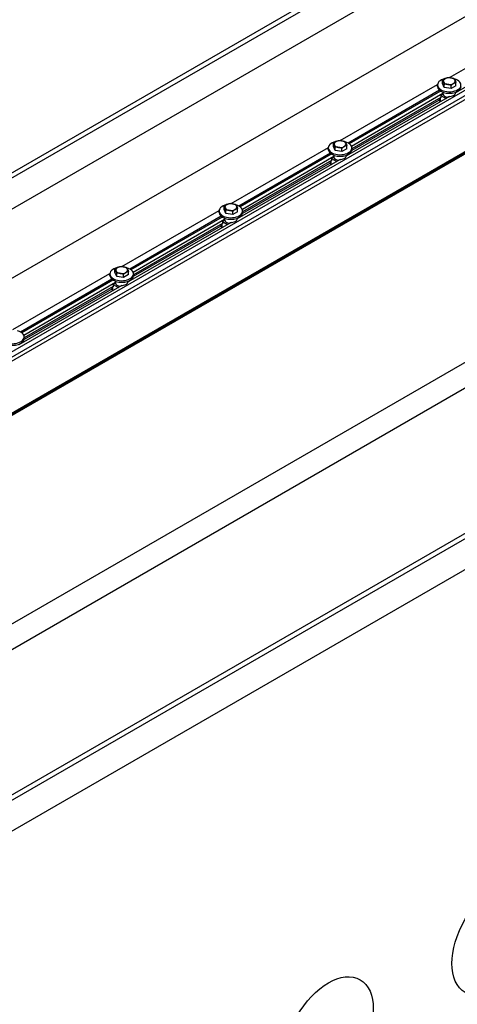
# Model space of a CAD drawing. Header units: millimetres. Extents: x 2241524 to 2686701, y -1965833 to -1461615.
# Tile 80 of 143: x 2340791 to 2340867, y -1954712 to -1954540. Entities that reach past the tile are written whole.
import ezdxf

# ---------------------------------------------------------------- set-up
doc = ezdxf.new("R2010")
doc.units = ezdxf.units.MM
doc.header["$LTSCALE"] = 100
doc.layers.add('CA_PODLAHA OBRYS', color=12, linetype='Continuous', lineweight=25)

msp = doc.modelspace()

# ---------------------------------------------------------------- linework, layer by layer
at = {"layer": 'CA_PODLAHA OBRYS'}
for p, q in [((2339311.15777, -1955529.14356), (2343184.17569, -1953293.05561)), ((2339311.94344, -1955529.59717), (2343184.17569, -1953293.96283)), ((2343188.54574, -1953296.8831), (2339320.58586, -1955530.05077)), ((2340253.96681, -1954875.94629), (2341001.92865, -1954444.11032)), ((2340254.75248, -1954876.3999), (2341001.92865, -1954445.01754)), ((2341001.92865, -1954450.46085), (2340263.3949, -1954876.85351)), ((2340645.11471, -1954668.57884), (2341010.84605, -1954457.42375)), ((2341013.98875, -1954468.49182), (2340663.97089, -1954670.57472)), ((2341014.77442, -1954468.94543), (2340664.75656, -1954671.02833)), ((2341014.77442, -1954469.6712), (2340664.75656, -1954671.75411)), ((2341018.70279, -1954476.88225), (2340676.26553, -1954674.5885)), ((2341018.70279, -1954476.47534), (2340676.54168, -1954674.02215)), ((2341018.70279, -1954476.65678), (2340676.54168, -1954674.20359)), ((2341074.21067, -1954485.84237), (2340326.24883, -1954917.67834)), ((2340326.24883, -1954913.14225), (2341064.78258, -1954486.74959)), ((2340865.96701, -1954550.14189), (2340882.97024, -1954540.32507)), ((2340885.05453, -1954542.41037), (2340867.03347, -1954552.81484)), ((2340846.87513, -1954561.16459), (2340863.87835, -1954551.34778)), ((2340863.87289, -1954551.70643), (2340863.87289, -1954551.43426)), ((2340864.75112, -1954551.19769), (2340864.75112, -1954550.64868)), ((2340865.06658, -1954551.87741), (2340864.75112, -1954551.19769)), ((2340865.06658, -1954551.87741), (2340865.06658, -1954551.32841)), ((2340866.2439, -1954552.05955), (2340865.06658, -1954551.87741)), ((2340866.2439, -1954552.05955), (2340866.2439, -1954551.51054)), ((2340867.10576, -1954551.56195), (2340866.2439, -1954552.05955)), ((2340867.10576, -1954551.56195), (2340867.10576, -1954551.01295)), ((2340865.96264, -1954553.43308), (2340847.94159, -1954563.83754)), ((2340864.22714, -1954552.37248), (2340848.25143, -1954561.59606)), ((2340864.3985, -1954552.49902), (2340848.43867, -1954561.71343)), ((2340864.82912, -1954552.95349), (2340848.83784, -1954562.18606)), ((2340864.4553, -1954553.62293), (2340848.89211, -1954562.60834)), ((2340864.18764, -1954553.77746), (2340864.18764, -1954554.08788)), ((2340864.31781, -1954553.70231), (2340864.31781, -1954554.26932)), ((2340864.4553, -1954553.66829), (2340864.41602, -1954553.64561)), ((2340864.82912, -1954553.04422), (2340864.4553, -1954553.26004)), ((2340864.4553, -1954553.26004), (2340865.35883, -1954553.78169)), ((2340864.4553, -1954553.26004), (2340864.4553, -1954553.66829)), ((2340864.82289, -1954552.70694), (2340864.82289, -1954552.79509)), ((2340864.82912, -1954552.86277), (2340864.82912, -1954553.04422)), ((2340865.81121, -1954553.52051), (2340865.81121, -1954553.42978)), ((2340867.034, -1954552.70694), (2340867.034, -1954552.79509)), ((2340867.2593, -1954552.61088), (2340867.32301, -1954552.64767)), ((2340864.18764, -1954554.07231), (2340848.86581, -1954562.91837)), ((2340864.31781, -1954554.26932), (2340864.41602, -1954554.32602)), ((2340827.78325, -1954572.1873), (2340844.78647, -1954562.37048)), ((2340845.65924, -1954562.22039), (2340845.65924, -1954561.67139)), ((2340845.9747, -1954562.90012), (2340845.65924, -1954562.22039)), ((2340845.9747, -1954562.90012), (2340845.9747, -1954562.35111)), ((2340848.01388, -1954562.58466), (2340848.01388, -1954562.03565)), ((2340845.13526, -1954563.39519), (2340829.15955, -1954572.61877)), ((2340845.30662, -1954563.52172), (2340829.34679, -1954572.73613)), ((2340845.73724, -1954563.9762), (2340829.74596, -1954573.20877)), ((2340844.781, -1954562.72913), (2340844.781, -1954562.45697)), ((2340845.73724, -1954564.06692), (2340845.36342, -1954564.28274)), ((2340845.731, -1954563.72964), (2340845.731, -1954563.81779)), ((2340845.73724, -1954563.88548), (2340845.73724, -1954564.06692)), ((2340847.15202, -1954563.08225), (2340845.9747, -1954562.90012)), ((2340847.15202, -1954563.08225), (2340847.15202, -1954562.53325)), ((2340848.01388, -1954562.58466), (2340847.15202, -1954563.08225)), ((2340847.94211, -1954563.72964), (2340847.94211, -1954563.81779)), ((2340848.16742, -1954563.63359), (2340848.23113, -1954563.67037)), ((2340848.89211, -1954562.72913), (2340848.89211, -1954562.45697)), ((2340846.87076, -1954564.45578), (2340828.8497, -1954574.86024)), ((2340845.09575, -1954565.09501), (2340829.77393, -1954573.94107)), ((2340845.36342, -1954564.64563), (2340829.80023, -1954573.63104)), ((2340845.09575, -1954564.80017), (2340845.09575, -1954565.11058)), ((2340845.22593, -1954564.72501), (2340845.22593, -1954565.29202)), ((2340845.22593, -1954565.29202), (2340845.32414, -1954565.34872)), ((2340845.36342, -1954564.69099), (2340845.32414, -1954564.66831)), ((2340845.36342, -1954564.28274), (2340846.26695, -1954564.80439)), ((2340845.36342, -1954564.28274), (2340845.36342, -1954564.69099)), ((2340846.71933, -1954564.54321), (2340846.71933, -1954564.45249)), ((2340826.56736, -1954573.2431), (2340826.56736, -1954572.69409)), ((2340808.69136, -1954583.21), (2340825.69459, -1954573.39318)), ((2340826.04338, -1954574.41789), (2340810.06766, -1954583.64147)), ((2340825.68912, -1954573.75183), (2340825.68912, -1954573.47967)), ((2340826.88282, -1954573.92282), (2340826.56736, -1954573.2431)), ((2340826.88282, -1954573.92282), (2340826.88282, -1954573.37382)), ((2340828.06014, -1954574.10495), (2340826.88282, -1954573.92282)), ((2340828.06014, -1954574.10495), (2340828.06014, -1954573.55595)), ((2340828.922, -1954573.60736), (2340828.06014, -1954574.10495)), ((2340828.922, -1954573.60736), (2340828.922, -1954573.05836)), ((2340829.80023, -1954573.75183), (2340829.80023, -1954573.47967)), ((2340827.77888, -1954575.47848), (2340809.75782, -1954585.88295)), ((2340826.21474, -1954574.54442), (2340810.25491, -1954583.75884)), ((2340826.64535, -1954574.9989), (2340810.65408, -1954584.23147)), ((2340826.00387, -1954576.11772), (2340810.68205, -1954584.96378)), ((2340826.27154, -1954575.66833), (2340810.70835, -1954584.65374)), ((2340826.00387, -1954575.82287), (2340826.00387, -1954576.13328)), ((2340826.13404, -1954575.74772), (2340826.13404, -1954576.31473)), ((2340826.27154, -1954575.71369), (2340826.23225, -1954575.69101)), ((2340826.64535, -1954575.08962), (2340826.27154, -1954575.30545)), ((2340826.27154, -1954575.30545), (2340827.17506, -1954575.8271)), ((2340826.27154, -1954575.30545), (2340826.27154, -1954575.71369)), ((2340826.63912, -1954574.75234), (2340826.63912, -1954574.8405)), ((2340826.64535, -1954574.90818), (2340826.64535, -1954575.08962)), ((2340827.62745, -1954575.56591), (2340827.62745, -1954575.47519)), ((2340828.85023, -1954574.75234), (2340828.85023, -1954574.8405)), ((2340829.07554, -1954574.65629), (2340829.13925, -1954574.69307)), ((2340826.13404, -1954576.31473), (2340826.23225, -1954576.37143)), ((2340789.59948, -1954594.2327), (2340806.6027, -1954584.41589)), ((2340806.59724, -1954584.77454), (2340806.59724, -1954584.50237)), ((2340807.47547, -1954584.2658), (2340807.47547, -1954583.7168)), ((2340807.79094, -1954584.94552), (2340807.47547, -1954584.2658)), ((2340807.79094, -1954584.94552), (2340807.79094, -1954584.39652)), ((2340808.96825, -1954585.12766), (2340808.96825, -1954584.57865)), ((2340809.83011, -1954584.63006), (2340808.96825, -1954585.12766)), ((2340809.83011, -1954584.63006), (2340809.83011, -1954584.08106)), ((2340810.70835, -1954584.77454), (2340810.70835, -1954584.50237)), ((2340808.68699, -1954586.50119), (2340790.66594, -1954596.90565)), ((2340806.95149, -1954585.44059), (2340790.97578, -1954594.66418)), ((2340807.12285, -1954585.56713), (2340791.16302, -1954594.78154)), ((2340807.55347, -1954586.02161), (2340791.56219, -1954595.25417)), ((2340807.55347, -1954586.11233), (2340807.17965, -1954586.32815)), ((2340807.17965, -1954586.32815), (2340808.08318, -1954586.8498)), ((2340807.17965, -1954586.32815), (2340807.17965, -1954586.7364)), ((2340807.54724, -1954585.77505), (2340807.54724, -1954585.8632)), ((2340807.55347, -1954585.93088), (2340807.55347, -1954586.11233)), ((2340808.96825, -1954585.12766), (2340807.79094, -1954584.94552)), ((2340808.53556, -1954586.58862), (2340808.53556, -1954586.4979)), ((2340809.75835, -1954585.77505), (2340809.75835, -1954585.8632)), ((2340809.98365, -1954585.67899), (2340810.04736, -1954585.71578)), ((2340806.91199, -1954587.14042), (2340791.59017, -1954595.98648)), ((2340807.17965, -1954586.69104), (2340791.61647, -1954595.67645)), ((2340806.91199, -1954586.84558), (2340806.91199, -1954587.15599)), ((2340807.04216, -1954586.77042), (2340807.04216, -1954587.33743)), ((2340807.04216, -1954587.33743), (2340807.14037, -1954587.39413)), ((2340807.17965, -1954586.7364), (2340807.14037, -1954586.71372)), ((2340790.89177, -1954596.7017), (2340790.95548, -1954596.73848)), ((2340791.61647, -1954595.79724), (2340791.61647, -1954595.52508))]:
    msp.add_line(p, q, dxfattribs=at)
for centre, major_axis, ratio, start_param, end_param in [((2340865.92844, -1954551.43426), (2.05556, 0), 0.577350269, 1.950577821, 7.408941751), ((2340865.92844, -1954550.75384), (-1.05556, 0), 0.577350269, -0.785398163, 0.261799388), ((2340865.92844, -1954550.75384), (1.05556, 0), 0.577350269, 1.308996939, 2.35619449), ((2340865.92844, -1954550.75384), (1.05556, 0), 0.577350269, 0.261799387, 1.308996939), ((2340865.92844, -1954551.70643), (-2.05556, 0), 0.577350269, 0, 3.141592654), ((2340865.92844, -1954550.75384), (1.05556, 0), 0.577350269, 3.403392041, 4.450589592), ((2340865.92844, -1954550.75384), (-1.05556, 0), 0.577350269, 1.308996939, 2.35619449), ((2340865.92844, -1954550.75384), (1.05556, 0), 0.577350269, -0.785398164, 0.261799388), ((2340865.92844, -1954552.79509), (-1.10556, 0), 0.577350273, 0, 0.106236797), ((2340865.92844, -1954552.97653), (-1.10556, 0), 0.577350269, 0.106236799, 1.341215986), ((2340865.92844, -1954552.79509), (1.10556, 0), 0.577350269, 4.606152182, 6.283185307), ((2340864.63208, -1954554.08788), (0.44444, 0), 0.577350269, 3.141592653, 3.926990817), ((2340846.83656, -1954562.45697), (-2.05556, 0), 0.577350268, -1.191014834, 4.267349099), ((2340846.83656, -1954561.77654), (1.05556, 0), 0.577350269, 2.35619449, 3.403392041), ((2340846.83656, -1954561.77654), (-1.05556, 0), 0.577350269, 0.261799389, 1.30899694), ((2340846.83656, -1954561.77654), (1.05556, 0), 0.57735027, 1.308996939, 2.356194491), ((2340846.83656, -1954561.77654), (-1.05556, 0), 0.57735027, 1.308996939, 2.356194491), ((2340846.83656, -1954561.77654), (-1.05556, 0), 0.577350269, 3.403392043, 4.450589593), ((2340846.83656, -1954561.77654), (1.05556, 0), 0.577350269, -0.785398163, 0.261799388), ((2340846.83656, -1954562.72913), (2.05556, 0), 0.577350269, 3.141592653, 6.283185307), ((2340846.83656, -1954563.81779), (1.10556, 0), 0.577350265, 3.141592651, 3.24782945), ((2340846.83656, -1954563.99924), (-1.10556, 0), 0.577350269, 0.106236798, 1.341215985), ((2340846.83656, -1954563.81779), (1.10556, 0), 0.577350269, 4.606152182, 6.283185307), ((2340845.5402, -1954565.11058), (-0.44444, 0), 0.577350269, 0.000000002, 0.785398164), ((2340827.74468, -1954573.47967), (2.05556, 0), 0.577350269, 1.950577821, 7.408941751), ((2340827.74468, -1954572.79925), (1.05556, 0), 0.577350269, 2.35619449, 3.403392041), ((2340827.74468, -1954572.79925), (1.05556, 0), 0.577350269, 1.308996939, 2.35619449), ((2340827.74468, -1954572.79925), (1.05556, 0), 0.577350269, 0.261799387, 1.308996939), ((2340827.74468, -1954572.79925), (-1.05556, 0), 0.577350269, 2.35619449, 3.403392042), ((2340827.74468, -1954573.75183), (2.05556, 0), 0.577350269, 3.141592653, 6.283185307), ((2340827.74468, -1954572.79925), (1.05556, 0), 0.577350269, 3.403392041, 4.450589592), ((2340827.74468, -1954572.79925), (-1.05556, 0), 0.577350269, 1.308996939, 2.35619449), ((2340826.44831, -1954576.13328), (0.44444, 0), 0.577350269, 3.141592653, 3.926990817), ((2340827.74468, -1954574.8405), (-1.10556, 0), 0.577350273, 0, 0.106236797), ((2340827.74468, -1954575.02194), (-1.10556, 0), 0.577350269, 0.106236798, 1.341215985), ((2340827.74468, -1954574.8405), (1.10556, 0), 0.577350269, 4.606152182, 6.283185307), ((2340808.65279, -1954584.50237), (2.05556, 0), 0.57735027, 1.950577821, 7.40894175), ((2340808.65279, -1954584.77454), (2.05556, 0), 0.577350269, 3.141592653, 6.283185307), ((2340808.65279, -1954583.82195), (1.05556, 0), 0.577350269, 2.35619449, 3.403392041), ((2340808.65279, -1954583.82195), (-1.05556, 0), 0.577350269, 0.261799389, 1.30899694), ((2340808.65279, -1954583.82195), (1.05556, 0), 0.57735027, 1.308996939, 2.356194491), ((2340808.65279, -1954583.82195), (-1.05556, 0), 0.57735027, 1.308996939, 2.356194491), ((2340808.65279, -1954583.82195), (-1.05556, 0), 0.577350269, 3.403392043, 4.450589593), ((2340808.65279, -1954583.82195), (1.05556, 0), 0.577350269, -0.785398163, 0.261799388), ((2340808.65279, -1954585.8632), (-1.10556, 0), 0.577350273, 0, 0.106236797), ((2340808.65279, -1954586.04464), (-1.10556, 0), 0.577350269, 0.106236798, 1.341215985), ((2340808.65279, -1954585.8632), (1.10556, 0), 0.577350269, 4.606152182, 6.283185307), ((2340807.35643, -1954587.15599), (0.44444, 0), 0.577350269, 3.141592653, 3.926990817), ((2340789.56091, -1954595.52508), (2.05556, 0), 0.577350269, 1.950577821, 7.408941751), ((2340789.56091, -1954595.79724), (-2.05556, 0), 0.577350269, 0, 3.141592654)]:
    msp.add_ellipse(centre, major_axis=major_axis, ratio=ratio, start_param=start_param, end_param=end_param, dxfattribs=at)
for centre in [(2340874.25659, -1954700.62633), (2340844.79381, -1954717.63668)]:
    msp.add_ellipse(centre, major_axis=(5.55556, 9.6225), ratio=0.577350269, dxfattribs=at)
msp.add_open_spline([(2343254.66193, -1953740.87297), (2343254.66229, -1953745.31058), (2343254.07348, -1953749.77058), (2343249.62209, -1953767.0914), (2343241.64408, -1953780.592), (2343207.56415, -1953819.24915), (2343173.39735, -1953846.22678), (2343104.56531, -1953892.26587), (2343083.04902, -1953905.93933), (2342994.33539, -1953960.89716), (2342912.24411, -1954008.17999), (2342786.35272, -1954081.39956), (2342747.81766, -1954103.91279), (2342636.0254, -1954170.42159), (2342566.19179, -1954213.41577), (2342464.95141, -1954280.0778), (2342433.40289, -1954301.51972), (2342374.14426, -1954343.1636), (2342347.37581, -1954362.54564), (2342294.21273, -1954401.95403), (2342268.85096, -1954421.18477), (2342204.17975, -1954470.61107), (2342165.04518, -1954500.8796), (2342082.7661, -1954563.26115), (2342044.79058, -1954591.54212), (2341954.6114, -1954656.81733), (2341904.24832, -1954691.99725), (2341774.00562, -1954779.7121), (2341694.54615, -1954830.39854), (2341482.21426, -1954960.13506), (2341346.26044, -1955037.84254), (2341121.79864, -1955161.88903), (2341032.95188, -1955209.91181), (2340857.14551, -1955303.96866), (2340769.56211, -1955350.39021), (2340679.45278, -1955398.21163)], degree=3, knots=[34.314165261, 34.314165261, 34.314165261, 34.314165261, 55.644998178, 55.644998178, 116.35404601, 116.35404601, 215.116550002, 215.116550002, 256.18861802, 256.18861802, 388.553161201, 388.553161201, 449.661412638, 449.661412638, 563.447918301, 563.447918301, 617.297262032, 617.297262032, 665.142131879, 665.142131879, 711.169632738, 711.169632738, 782.510167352, 782.510167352, 847.641816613, 847.641816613, 929.767257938, 929.767257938, 1052.452364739, 1052.452364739, 1246.51843097, 1246.51843097, 1372.097643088, 1372.097643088, 1491.456414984, 1491.456414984, 1491.456414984, 1491.456414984], dxfattribs=at)
for points in [[(2340864.75112, -1954550.64868), (2340864.98206, -1954550.43838), (2340865.18205, -1954550.32291)], [(2340865.18205, -1954550.32291), (2340865.38205, -1954550.20744), (2340865.61298, -1954550.15109)], [(2340865.61298, -1954550.15109), (2340865.92844, -1954550.12292), (2340866.20164, -1954550.16518)], [(2340866.20164, -1954550.16518), (2340866.47484, -1954550.20744), (2340866.7903, -1954550.33322)], [(2340866.7903, -1954550.33322), (2340866.87483, -1954550.43838), (2340866.94803, -1954550.59611)], [(2340864.90885, -1954550.91157), (2340864.83565, -1954550.75384), (2340864.75112, -1954550.64868)], [(2340865.06658, -1954551.32841), (2340864.98206, -1954551.0693), (2340864.90885, -1954550.91157)], [(2340865.65524, -1954551.3425), (2340865.38205, -1954551.30023), (2340865.06658, -1954551.32841)], [(2340866.2439, -1954551.51054), (2340865.92844, -1954551.38476), (2340865.65524, -1954551.3425)], [(2340866.67483, -1954551.18477), (2340866.47484, -1954551.30023), (2340866.2439, -1954551.51054)], [(2340867.10576, -1954551.01295), (2340866.87483, -1954551.0693), (2340866.67483, -1954551.18477)], [(2340866.94803, -1954550.59611), (2340867.02123, -1954550.75384), (2340867.10576, -1954551.01295)], [(2340845.65924, -1954561.67139), (2340845.89017, -1954561.46108), (2340846.09017, -1954561.34561)], [(2340845.81697, -1954561.93427), (2340845.74377, -1954561.77654), (2340845.65924, -1954561.67139)], [(2340845.9747, -1954562.35111), (2340845.89017, -1954562.092), (2340845.81697, -1954561.93427)], [(2340846.56336, -1954562.3652), (2340846.29016, -1954562.32294), (2340845.9747, -1954562.35111)], [(2340846.09017, -1954561.34561), (2340846.29016, -1954561.23015), (2340846.5211, -1954561.1738)], [(2340846.5211, -1954561.1738), (2340846.83656, -1954561.14562), (2340847.10976, -1954561.18788)], [(2340847.15202, -1954562.53325), (2340846.83656, -1954562.40747), (2340846.56336, -1954562.3652)], [(2340847.10976, -1954561.18788), (2340847.38295, -1954561.23015), (2340847.69842, -1954561.35593)], [(2340847.58295, -1954562.20747), (2340847.38295, -1954562.32294), (2340847.15202, -1954562.53325)], [(2340848.01388, -1954562.03565), (2340847.78294, -1954562.092), (2340847.58295, -1954562.20747)], [(2340847.69842, -1954561.35593), (2340847.78294, -1954561.46108), (2340847.85615, -1954561.61881)], [(2340847.85615, -1954561.61881), (2340847.92935, -1954561.77654), (2340848.01388, -1954562.03565)], [(2340826.56736, -1954572.69409), (2340826.79829, -1954572.48378), (2340826.99829, -1954572.36832)], [(2340826.72509, -1954572.95698), (2340826.65188, -1954572.79925), (2340826.56736, -1954572.69409)], [(2340826.99829, -1954572.36832), (2340827.19828, -1954572.25285), (2340827.42921, -1954572.1965)], [(2340827.42921, -1954572.1965), (2340827.74468, -1954572.16832), (2340828.01787, -1954572.21059)], [(2340828.01787, -1954572.21059), (2340828.29107, -1954572.25285), (2340828.60653, -1954572.37863)], [(2340828.60653, -1954572.37863), (2340828.69106, -1954572.48378), (2340828.76426, -1954572.64152)], [(2340828.76426, -1954572.64152), (2340828.83747, -1954572.79925), (2340828.922, -1954573.05836)], [(2340826.88282, -1954573.37382), (2340826.79829, -1954573.11471), (2340826.72509, -1954572.95698)], [(2340827.47148, -1954573.38791), (2340827.19828, -1954573.34564), (2340826.88282, -1954573.37382)], [(2340828.06014, -1954573.55595), (2340827.74468, -1954573.43017), (2340827.47148, -1954573.38791)], [(2340828.49107, -1954573.23018), (2340828.29107, -1954573.34564), (2340828.06014, -1954573.55595)], [(2340828.922, -1954573.05836), (2340828.69106, -1954573.11471), (2340828.49107, -1954573.23018)], [(2340807.47547, -1954583.7168), (2340807.70641, -1954583.50649), (2340807.9064, -1954583.39102)], [(2340807.6332, -1954583.97968), (2340807.56, -1954583.82195), (2340807.47547, -1954583.7168)], [(2340807.79094, -1954584.39652), (2340807.70641, -1954584.13741), (2340807.6332, -1954583.97968)], [(2340808.37959, -1954584.41061), (2340808.1064, -1954584.36835), (2340807.79094, -1954584.39652)], [(2340807.9064, -1954583.39102), (2340808.1064, -1954583.27555), (2340808.33733, -1954583.2192)], [(2340808.33733, -1954583.2192), (2340808.65279, -1954583.19103), (2340808.92599, -1954583.23329)], [(2340808.96825, -1954584.57865), (2340808.65279, -1954584.45287), (2340808.37959, -1954584.41061)], [(2340808.92599, -1954583.23329), (2340809.19919, -1954583.27555), (2340809.51465, -1954583.40133)], [(2340809.39918, -1954584.25288), (2340809.19919, -1954584.36835), (2340808.96825, -1954584.57865)], [(2340809.83011, -1954584.08106), (2340809.59918, -1954584.13741), (2340809.39918, -1954584.25288)], [(2340809.51465, -1954583.40133), (2340809.59918, -1954583.50649), (2340809.67238, -1954583.66422)], [(2340809.67238, -1954583.66422), (2340809.74558, -1954583.82195), (2340809.83011, -1954584.08106)]]:
    msp.add_rational_spline(points, [1, 1.0379548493, 1], degree=2, dxfattribs=at)

doc.saveas('drawing.dxf')
